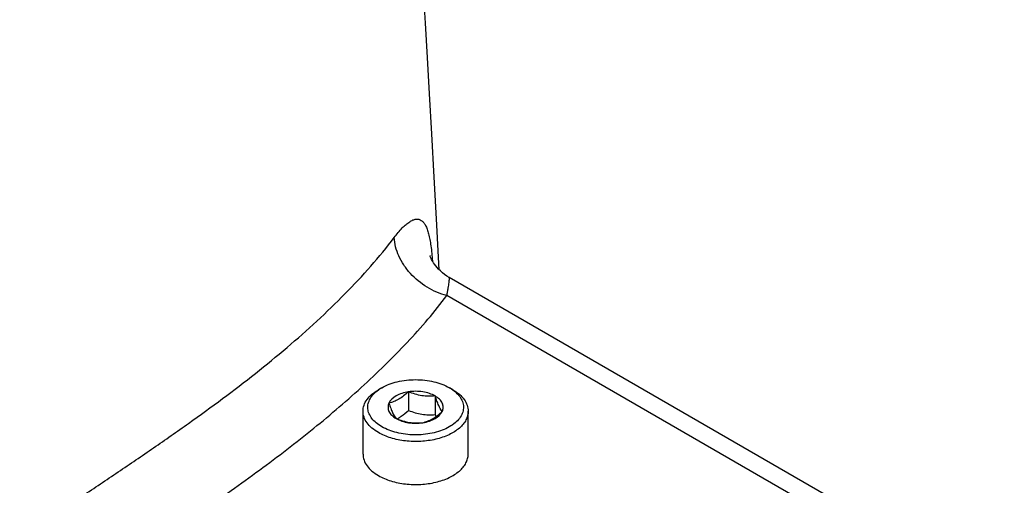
# Model space of a CAD drawing. Header units: millimetres. Extents: x 16 to 3344, y 34 to 2360.
# Tile 116 of 127: x 2904 to 2955, y 2031 to 2056. Entities that reach past the tile are written whole.
import ezdxf

# ---------------------------------------------------------------- set-up
doc = ezdxf.new("R2010")
doc.units = ezdxf.units.MM
doc.header["$LTSCALE"] = 185.02
doc.layers.add('DEFAULT_VBL19', color=7, linetype='CONTINUOUS')
doc.layers.add('TOP_ASM_PBL22', color=7, linetype='CONTINUOUS')

# ---------------------------------------------------------------- blocks, each defined once
blk = doc.blocks.new('TOP_ASM_PBL22', base_point=(2937.72, 1962.281))
at = {"layer": 'TOP_ASM_PBL22', "color": 7}
for p, q in [((2968.316, 2017.87), (2926.305, 2042.124)), ((2966.82, 2017.719), (2926.185, 2041.179)), ((2922.782, 2036.359), (2922.605, 2036.257)), ((2926.495, 2036.257), (2926.318, 2036.359)), ((2924.176, 2036.143), (2924.176, 2035.173)), ((2925.571, 2035.928), (2925.571, 2034.957)), ((2921.8, 2032.889), (2921.8, 2035.134)), ((2927.3, 2032.889), (2927.3, 2035.134))]:
    blk.add_line(p, q, dxfattribs=at)
for points in [[(2925.789, 2042.52), (2925.753, 2043.189), (2925.643, 2045.18), (2925.521, 2047.367), (2925.393, 2049.633), (2925.273, 2051.726), (2925.163, 2053.625), (2925.059, 2055.408), (2924.96, 2057.101), (2924.865, 2058.701), (2924.775, 2060.212), (2924.688, 2061.644), (2924.606, 2063.009), (2924.527, 2064.313), (2924.45, 2065.561), (2924.377, 2066.756), (2924.237, 2069.007)], [(2926.305, 2042.124), (2926.186, 2042.197), (2926.062, 2042.284), (2925.947, 2042.374), (2925.843, 2042.467), (2925.75, 2042.558), (2925.669, 2042.647), (2925.599, 2042.732), (2925.539, 2042.812), (2925.489, 2042.885), (2925.447, 2042.952), (2925.412, 2043.012), (2925.383, 2043.066), (2925.36, 2043.114), (2925.341, 2043.155), (2925.326, 2043.19), (2925.315, 2043.219), (2925.307, 2043.241), (2925.302, 2043.257), (2925.299, 2043.267), (2925.298, 2043.269)]]:
    blk.add_lwpolyline(points, dxfattribs=at)
for centre, radius, start, end in [((2922.685, 2036.485), 1.96, 296.7444, 300.0169), ((2933.184, 2037.438), 8.007, 198.0497, 198.8686)]:
    blk.add_arc(centre, radius, start, end, dxfattribs=at)
for points, knots in [([(2923.432, 2044.212), (2923.563, 2044.387), (2923.759, 2044.627), (2924.04, 2044.893), (2924.226, 2045.034), (2924.4, 2045.129), (2924.564, 2045.177), (2924.718, 2045.171), (2924.856, 2045.11), (2924.974, 2044.997), (2925.074, 2044.839), (2925.16, 2044.635), (2925.235, 2044.387), (2925.298, 2044.096), (2925.372, 2043.627), (2925.407, 2043.252), (2925.426, 2042.99)], [0, 0, 0, 0, 0.162075, 0.228939, 0.286243, 0.334611, 0.375371, 0.411173, 0.44623, 0.484801, 0.530175, 0.584329, 0.648052, 0.721587, 0.805038, 1, 1, 1, 1]), ([(2859.51, 2007.307), (2860.378, 2007.523), (2862.088, 2007.992), (2864.607, 2008.781), (2867.065, 2009.627), (2870.239, 2010.821), (2873.323, 2012.124), (2876.329, 2013.504), (2878.534, 2014.558), (2880.716, 2015.628), (2882.884, 2016.703), (2885.038, 2017.788), (2887.88, 2019.246), (2891.377, 2021.1), (2895.482, 2023.397), (2899.469, 2025.77), (2902.709, 2027.806), (2905.253, 2029.458), (2907.136, 2030.704), (2909.002, 2031.958), (2910.853, 2033.216), (2912.676, 2034.487), (2914.456, 2035.778), (2916.177, 2037.095), (2917.825, 2038.444), (2919.388, 2039.826), (2920.855, 2041.243), (2922.215, 2042.689), (2923.048, 2043.697), (2923.432, 2044.212)], [0, 0, 0, 0, 0.035992, 0.071374, 0.106236, 0.140595, 0.207893, 0.240947, 0.273711, 0.306289, 0.338764, 0.371131, 0.403362, 0.467319, 0.530458, 0.592681, 0.654066, 0.684494, 0.714779, 0.744948, 0.775006, 0.80486, 0.834394, 0.8635, 0.892089, 0.92009, 0.94746, 0.97415, 1, 1, 1, 1]), ([(2926.185, 2041.179), (2925.824, 2041.269), (2925.122, 2041.57), (2924.387, 2042.173), (2923.926, 2042.762), (2923.584, 2043.371), (2923.447, 2043.88), (2923.432, 2044.212)], [0, 0, 0, 0, 0.256664, 0.518772, 0.647094, 0.770957, 1, 1, 1, 1]), ([(2926.186, 2041.179), (2926.199, 2041.248), (2926.224, 2041.378), (2926.256, 2041.561), (2926.282, 2041.719), (2926.301, 2041.852), (2926.312, 2041.96), (2926.316, 2042.033), (2926.315, 2042.077), (2926.314, 2042.1), (2926.311, 2042.115), (2926.307, 2042.123), (2926.305, 2042.124)], [0, 0, 0, 0, 0.220451, 0.414665, 0.582242, 0.722749, 0.835635, 0.92013, 0.951415, 0.975156, 0.991236, 1, 1, 1, 1]), ([(2903.853, 2023.634), (2904.915, 2024.302), (2907.019, 2025.652), (2909.619, 2027.374), (2911.677, 2028.759), (2913.71, 2030.143), (2916.195, 2031.888), (2919.047, 2034.057), (2921.276, 2035.953), (2922.935, 2037.521), (2924.103, 2038.708), (2925.195, 2039.918), (2925.869, 2040.754), (2926.185, 2041.179)], [0, 0, 0, 0, 0.131915, 0.262756, 0.327866, 0.392761, 0.521298, 0.647125, 0.769269, 0.828767, 0.887154, 0.944312, 1, 1, 1, 1]), ([(2922.782, 2036.359), (2923.033, 2036.504), (2923.617, 2036.715), (2924.55, 2036.817), (2925.483, 2036.715), (2926.067, 2036.504), (2926.318, 2036.359)], [0, 0, 0, 0, 0.237216, 0.499997, 0.762779, 1, 1, 1, 1]), ([(2921.8, 2035.134), (2921.8, 2035.239), (2921.839, 2035.457), (2922.004, 2035.762), (2922.266, 2036.037), (2922.485, 2036.187), (2922.605, 2036.257)], [0, 0, 0, 0, 0.217773, 0.450952, 0.710201, 1, 1, 1, 1]), ([(2922.782, 2034.318), (2922.679, 2034.377), (2922.492, 2034.505), (2922.263, 2034.736), (2922.109, 2034.99), (2922.039, 2035.26), (2922.059, 2035.535), (2922.166, 2035.799), (2922.353, 2036.044), (2922.517, 2036.183), (2922.608, 2036.248)], [0, 0, 0, 0, 0.147358, 0.280193, 0.400239, 0.511753, 0.621221, 0.735738, 0.860952, 1, 1, 1, 1]), ([(2922.608, 2036.248), (2922.622, 2036.257), (2922.679, 2036.297), (2922.737, 2036.333), (2922.782, 2036.359)], [0, 0, 0, 0, 0.244915, 1, 1, 1, 1]), ([(2926.492, 2036.248), (2926.586, 2036.18), (2926.755, 2036.037), (2926.945, 2035.782), (2927.049, 2035.506), (2927.058, 2035.221), (2926.97, 2034.943), (2926.795, 2034.683), (2926.541, 2034.451), (2926.218, 2034.252), (2925.837, 2034.091), (2925.259, 2033.933), (2924.486, 2033.863), (2923.586, 2033.971), (2923.024, 2034.178), (2922.782, 2034.318)], [0, 0, 0, 0, 0.057104, 0.108339, 0.155159, 0.200136, 0.246413, 0.296724, 0.352725, 0.414937, 0.482976, 0.55581, 0.709489, 0.86216, 1, 1, 1, 1]), ([(2925.571, 2035.928), (2925.476, 2035.982), (2925.265, 2036.073), (2924.799, 2036.182), (2924.423, 2036.182), (2924.176, 2036.143)], [0, 0, 0, 0, 0.228323, 0.478261, 1, 1, 1, 1]), ([(2926.318, 2036.359), (2926.333, 2036.35), (2926.392, 2036.315), (2926.45, 2036.277), (2926.492, 2036.248)], [0, 0, 0, 0, 0.254989, 1, 1, 1, 1]), ([(2926.495, 2036.257), (2926.615, 2036.187), (2926.834, 2036.037), (2927.096, 2035.762), (2927.261, 2035.458), (2927.3, 2035.239), (2927.3, 2035.134)], [0, 0, 0, 0, 0.28981, 0.549047, 0.782229, 1, 1, 1, 1]), ([(2924.176, 2036.143), (2924.095, 2036.069), (2923.933, 2035.931), (2923.677, 2035.755), (2923.418, 2035.629), (2923.242, 2035.575), (2923.156, 2035.554)], [0, 0, 0, 0, 0.276797, 0.537686, 0.778004, 1, 1, 1, 1]), ([(2924.176, 2036.143), (2924.059, 2036.125), (2923.834, 2036.073), (2923.464, 2035.915), (2923.23, 2035.714), (2923.156, 2035.554)], [0, 0, 0, 0, 0.295042, 0.56453, 1, 1, 1, 1]), ([(2925.571, 2035.928), (2925.456, 2035.918), (2925.223, 2035.907), (2924.749, 2035.946), (2924.401, 2036.054), (2924.176, 2036.143)], [0, 0, 0, 0, 0.242364, 0.490756, 1, 1, 1, 1]), ([(2925.944, 2035.123), (2925.868, 2035.217), (2925.768, 2035.397), (2925.657, 2035.672), (2925.6, 2035.839), (2925.571, 2035.928)], [0, 0, 0, 0, 0.407447, 0.684381, 1, 1, 1, 1]), ([(2925.944, 2035.123), (2925.975, 2035.19), (2926.012, 2035.339), (2925.955, 2035.57), (2925.8, 2035.774), (2925.654, 2035.88), (2925.571, 2035.928)], [0, 0, 0, 0, 0.226467, 0.452919, 0.70613, 1, 1, 1, 1]), ([(2922.606, 2034.012), (2922.485, 2034.081), (2922.266, 2034.232), (2922.004, 2034.507), (2921.839, 2034.811), (2921.8, 2035.03), (2921.8, 2035.134)], [0, 0, 0, 0, 0.28981, 0.549047, 0.782229, 1, 1, 1, 1]), ([(2927.3, 2035.134), (2927.3, 2035.056), (2927.279, 2034.896), (2927.187, 2034.664), (2927.038, 2034.444), (2926.757, 2034.162), (2926.278, 2033.87), (2925.589, 2033.64), (2924.816, 2033.532), (2924.021, 2033.554), (2923.27, 2033.704), (2922.809, 2033.894), (2922.606, 2034.012)], [0, 0, 0, 0, 0.04286, 0.087489, 0.135322, 0.187287, 0.304552, 0.438223, 0.58257, 0.729726, 0.871319, 1, 1, 1, 1]), ([(2923.156, 2035.554), (2923.125, 2035.487), (2923.089, 2035.338), (2923.145, 2035.107), (2923.3, 2034.903), (2923.447, 2034.797), (2923.529, 2034.749)], [0, 0, 0, 0, 0.226467, 0.452919, 0.70613, 1, 1, 1, 1]), ([(2923.156, 2035.554), (2923.185, 2035.465), (2923.242, 2035.298), (2923.353, 2035.023), (2923.454, 2034.844), (2923.529, 2034.749)], [0, 0, 0, 0, 0.315618, 0.592553, 1, 1, 1, 1]), ([(2923.666, 2034.787), (2923.71, 2034.813), (2923.891, 2034.927), (2924.056, 2035.064), (2924.176, 2035.173)], [0, 0, 0, 0, 0.238319, 1, 1, 1, 1]), ([(2924.176, 2035.173), (2924.401, 2035.084), (2924.749, 2034.976), (2925.223, 2034.937), (2925.456, 2034.947), (2925.571, 2034.957)], [0, 0, 0, 0, 0.509244, 0.757636, 1, 1, 1, 1]), ([(2923.529, 2034.749), (2923.754, 2034.66), (2924.102, 2034.552), (2924.576, 2034.513), (2924.809, 2034.523), (2924.924, 2034.534)], [0, 0, 0, 0, 0.509245, 0.757636, 1, 1, 1, 1]), ([(2923.529, 2034.749), (2923.624, 2034.695), (2923.835, 2034.604), (2924.301, 2034.495), (2924.678, 2034.496), (2924.924, 2034.534)], [0, 0, 0, 0, 0.228323, 0.478261, 1, 1, 1, 1]), ([(2924.924, 2034.534), (2925.009, 2034.555), (2925.185, 2034.609), (2925.445, 2034.735), (2925.7, 2034.91), (2925.863, 2035.049), (2925.944, 2035.123)], [0, 0, 0, 0, 0.221996, 0.462314, 0.723203, 1, 1, 1, 1]), ([(2924.924, 2034.534), (2925.042, 2034.552), (2925.266, 2034.605), (2925.636, 2034.762), (2925.87, 2034.963), (2925.944, 2035.123)], [0, 0, 0, 0, 0.295042, 0.56453, 1, 1, 1, 1]), ([(2921.8, 2032.889), (2921.8, 2032.784), (2921.839, 2032.566), (2922.004, 2032.262), (2922.266, 2031.987), (2922.485, 2031.836), (2922.606, 2031.766)], [0, 0, 0, 0, 0.217771, 0.450949, 0.710199, 1, 1, 1, 1]), ([(2922.606, 2031.766), (2922.809, 2031.649), (2923.27, 2031.459), (2924.021, 2031.308), (2924.816, 2031.286), (2925.589, 2031.395), (2926.278, 2031.625), (2926.757, 2031.917), (2927.038, 2032.199), (2927.187, 2032.419), (2927.279, 2032.65), (2927.3, 2032.811), (2927.3, 2032.889)], [0, 0, 0, 0, 0.12868, 0.270274, 0.41743, 0.561777, 0.695449, 0.812714, 0.864678, 0.912511, 0.95714, 1, 1, 1, 1])]:
    blk.add_open_spline(points, degree=3, knots=knots, dxfattribs=at)
blk = doc.blocks.new('DEFAULT_VBL19', base_point=(3033.769, 1856.707))
at = {"layer": 'TOP_ASM_PBL22'}
blk.add_blockref('TOP_ASM_PBL22', (2937.72, 1962.281), dxfattribs=at)

msp = doc.modelspace()

# ---------------------------------------------------------------- block references
at = {"layer": 'DEFAULT_VBL19'}
msp.add_blockref('DEFAULT_VBL19', (3033.769, 1856.707), dxfattribs=at)

doc.saveas('drawing.dxf')
